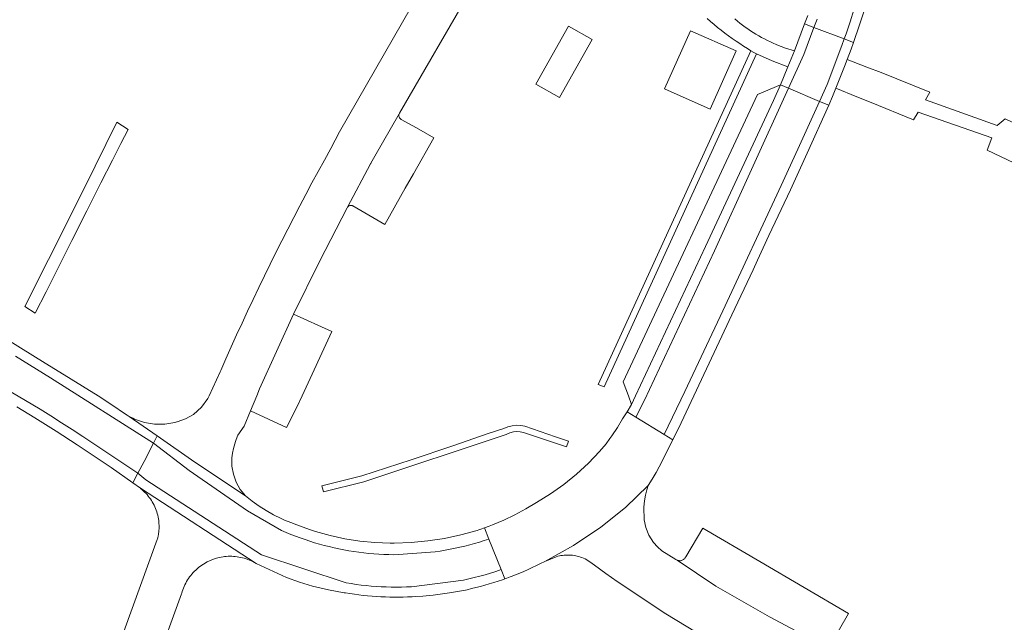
# Model space of a CAD drawing. Extents: x 152825 to 164088, y 457113 to 463005.
# Tile 222 of 256: x 158791 to 158909, y 459723 to 459795. Entities that reach past the tile are written whole.
import ezdxf

# ---------------------------------------------------------------- set-up
doc = ezdxf.new("R2010")
doc.units = 0
doc.header["$LTSCALE"] = 0.5
for name, color, linetype, lineweight in [('B-PV-VH-GESLOTENVERHARDING_ASFALT-GV', 251, 'CONTINUOUS', 18), ('B-PV-VH-GESLOTENVERHARDING_KUNSTSTOF-GV', 251, 'CONTINUOUS', 18), ('B-PV-VH-ONVERHARD_BOOMSCHORS-GV', 251, 'CONTINUOUS', 18), ('B-PV-VH-ONVERHARD_ZAND-GV', 251, 'CONTINUOUS', 18), ('B-PV-VH-OPENVERHARDING_BETONSTRAATSTEEN-GV', 251, 'CONTINUOUS', 18)]:
    doc.layers.add(name, color=color, linetype=linetype, lineweight=lineweight)

msp = doc.modelspace()

# ---------------------------------------------------------------- linework, layer by layer
at = {"layer": 'B-PV-VH-GESLOTENVERHARDING_ASFALT-GV', "flags": 128}
for points in [[(158890.894, 459796.203), (158890.424, 459794.768), (158889.94, 459793.338), (158889.723, 459792.72), (158890.841, 459792.296), (158891.562, 459794.389), (158892.494, 459797.288)], [(158885.36, 459795.52), (158884.983, 459794.522), (158886.105, 459794.095), (158886.483, 459795.096)], [(158886.483, 459795.096), (158886.105, 459794.095), (158889.723, 459792.72), (158889.94, 459793.338), (158890.424, 459794.768), (158890.894, 459796.203)], [(158777.437, 459757.909), (158793.543, 459748.381), (158794.824, 459747.582), (158796.098, 459746.774), (158797.367, 459745.956), (158798.629, 459745.129), (158805.232, 459740.746), (158805.966, 459742.15), (158807.101, 459744.323), (158794.754, 459752.132), (158790.569, 459754.726)], [(158790.759, 459748.693), (158792.912, 459747.36), (158795.452, 459745.763), (158797.968, 459744.128), (158800.011, 459742.778), (158802.04, 459741.405), (158804.618, 459739.571), (158805.232, 459740.746), (158798.629, 459745.129), (158797.367, 459745.956), (158796.098, 459746.774), (158794.824, 459747.582), (158793.543, 459748.381), (158777.437, 459757.909)], [(158790.569, 459754.726), (158794.754, 459752.132), (158807.101, 459744.323), (158807.553, 459745.188), (158804.18, 459747.54), (158803.95, 459747.69), (158803.73, 459747.82), (158802.106, 459748.916), (158800.474, 459749.999), (158795.387, 459753.152), (158794.144, 459753.922), (158791.201, 459755.746), (158787.21, 459758.22)]]:
    msp.add_lwpolyline(points, dxfattribs=at)
for points in [[(158882.086, 459787.237), (158883.052, 459786.827), (158884.883, 459790.856), (158886.105, 459794.095), (158884.983, 459794.522), (158883.76, 459791.28), (158883.378, 459790.324), (158882.993, 459789.369), (158882.544, 459788.301)], [(158883.052, 459786.827), (158886.784, 459785.244), (158887.7, 459787.262), (158889.44, 459791.913), (158889.723, 459792.72), (158886.105, 459794.095), (158884.883, 459790.856)], [(158886.784, 459785.244), (158887.9, 459784.77), (158888.34, 459785.81), (158888.74, 459786.82), (158889.77, 459789.411), (158890.087, 459790.244), (158890.57, 459791.51), (158890.841, 459792.296), (158889.723, 459792.72), (158889.44, 459791.913), (158887.7, 459787.262)], [(158863.749, 459748.093), (158864.786, 459747.455), (158865.822, 459749.489), (158874.206, 459767.36), (158883.052, 459786.827), (158882.086, 459787.237), (158881.26, 459785.36), (158873.12, 459767.87), (158864.736, 459749.999), (158864.29, 459748.94)], [(158864.786, 459747.455), (158868.169, 459745.374), (158870.65, 459750.508), (158875.183, 459760.189), (158882.189, 459775.17), (158884.189, 459779.53), (158886.784, 459785.244), (158883.052, 459786.827), (158874.206, 459767.36), (158865.822, 459749.489)], [(158868.169, 459745.374), (158869.211, 459744.733), (158870.22, 459746.76), (158871.737, 459750), (158876.27, 459759.68), (158878.82, 459765.09), (158879.36, 459766.23), (158880.72, 459769.18), (158883.28, 459774.67), (158885.28, 459779.03), (158887.9, 459784.77), (158886.784, 459785.244), (158884.189, 459779.53), (158882.189, 459775.17), (158875.183, 459760.189), (158870.65, 459750.508)], [(158853.897, 459730.16), (158857.349, 459732.065), (158860.619, 459734.269), (158863.56, 459736.647), (158866.287, 459739.266), (158866.74, 459740.025), (158867.209, 459740.81), (158867.93, 459742.16), (158868.822, 459743.951), (158869.211, 459744.733), (158868.169, 459745.374), (158864.786, 459747.455), (158863.749, 459748.093), (158863.207, 459747.246), (158862.6, 459746.215), (158861.939, 459745.218), (158861.701, 459744.896), (158861.227, 459744.257), (158860.466, 459743.334), (158859.12, 459741.924), (158857.687, 459740.604), (158856.172, 459739.378), (158854.581, 459738.252), (158852.922, 459737.23), (158851.647, 459736.471), (158850.34, 459735.769), (158849.003, 459735.126), (158847.639, 459734.542), (158847.238, 459734.391), (158846.697, 459734.188), (158847.224, 459732.855), (158848.669, 459729.201), (158849.111, 459728.084), (158849.358, 459728.172), (158849.759, 459728.32), (158849.874, 459728.363), (158850.388, 459728.562), (158850.899, 459728.768), (158851.407, 459728.982), (158851.912, 459729.203), (158852.413, 459729.431), (158852.911, 459729.667), (158853.406, 459729.91)], [(158807.101, 459744.323), (158811.354, 459741.076), (158818.324, 459736.216), (158822.423, 459733.883), (158822.975, 459733.644), (158823.53, 459733.415), (158824.09, 459733.196), (158824.653, 459732.986), (158825.22, 459732.787), (158825.791, 459732.598), (158826.365, 459732.419), (158826.942, 459732.251), (158827.521, 459732.092), (158828.104, 459731.944), (158828.689, 459731.807), (158829.276, 459731.68), (158829.866, 459731.563), (158830.458, 459731.457), (158831.051, 459731.361), (158831.646, 459731.277), (158832.242, 459731.202), (158832.84, 459731.139), (158833.439, 459731.085), (158834.038, 459731.043), (158834.638, 459731.011), (158835.239, 459730.99), (158835.84, 459730.98), (158840.795, 459731.33), (158841.39, 459731.418), (158841.984, 459731.516), (158842.576, 459731.624), (158843.165, 459731.742), (158843.753, 459731.871), (158844.338, 459732.01), (158844.921, 459732.159), (158845.501, 459732.318), (158846.079, 459732.487), (158846.653, 459732.666), (158847.224, 459732.855), (158846.697, 459734.188), (158846.25, 459734.02), (158846.026, 459733.943), (158845.807, 459733.878), (158843.864, 459733.346), (158841.895, 459732.927), (158839.904, 459732.622), (158837.899, 459732.432), (158835.886, 459732.357), (158835.626, 459732.361), (158835.396, 459732.364), (158833.587, 459732.433), (158831.785, 459732.608), (158829.997, 459732.89), (158828.228, 459733.278), (158826.486, 459733.77), (158825.737, 459734.013), (158824.992, 459734.269), (158824.251, 459734.538), (158823.516, 459734.82), (158822.785, 459735.115), (158822.594, 459735.204), (158822.372, 459735.31), (158821.462, 459735.761), (158820.577, 459736.261), (158819.72, 459736.806), (158818.894, 459737.397), (158818.1, 459738.031), (158812.04, 459742.06), (158807.553, 459745.188)], [(158807.101, 459744.323), (158805.966, 459742.15), (158805.232, 459740.746), (158806.174, 459739.936), (158820.014, 459730.949), (158830.127, 459727.614), (158830.724, 459727.515), (158831.323, 459727.426), (158831.923, 459727.347), (158832.525, 459727.28), (158833.127, 459727.223), (158833.731, 459727.176), (158834.335, 459727.141), (158834.94, 459727.115), (158835.545, 459727.101), (158836.15, 459727.097), (158836.755, 459727.104), (158837.36, 459727.122), (158837.965, 459727.15), (158844.163, 459727.925), (158844.816, 459728.072), (158845.466, 459728.231), (158846.114, 459728.402), (158846.758, 459728.584), (158847.398, 459728.778), (158848.036, 459728.984), (158848.669, 459729.201), (158847.224, 459732.855), (158846.653, 459732.666), (158846.079, 459732.487), (158845.501, 459732.318), (158844.921, 459732.159), (158844.338, 459732.01), (158843.753, 459731.871), (158843.165, 459731.742), (158842.576, 459731.624), (158841.984, 459731.516), (158841.39, 459731.418), (158840.795, 459731.33), (158835.84, 459730.98), (158835.239, 459730.99), (158834.638, 459731.011), (158834.038, 459731.043), (158833.439, 459731.085), (158832.84, 459731.139), (158832.242, 459731.202), (158831.646, 459731.277), (158831.051, 459731.361), (158830.458, 459731.457), (158829.866, 459731.563), (158829.276, 459731.68), (158828.689, 459731.807), (158828.104, 459731.944), (158827.521, 459732.092), (158826.942, 459732.251), (158826.365, 459732.419), (158825.791, 459732.598), (158825.22, 459732.787), (158824.653, 459732.986), (158824.09, 459733.196), (158823.53, 459733.415), (158822.975, 459733.644), (158822.423, 459733.883), (158818.324, 459736.216), (158811.354, 459741.076)], [(158844.416, 459726.752), (158844.598, 459726.792), (158845.135, 459726.914), (158845.67, 459727.044), (158846.204, 459727.182), (158846.735, 459727.328), (158847.264, 459727.481), (158847.791, 459727.643), (158848.316, 459727.811), (158848.838, 459727.988), (158849.111, 459728.084), (158848.669, 459729.201), (158848.036, 459728.984), (158847.398, 459728.778), (158846.758, 459728.584), (158846.114, 459728.402), (158845.466, 459728.231), (158844.816, 459728.072), (158844.163, 459727.925), (158837.965, 459727.15), (158837.36, 459727.122), (158836.755, 459727.104), (158836.15, 459727.097), (158835.545, 459727.101), (158834.94, 459727.115), (158834.335, 459727.141), (158833.731, 459727.176), (158833.127, 459727.223), (158832.525, 459727.28), (158831.923, 459727.347), (158831.323, 459727.426), (158830.724, 459727.515), (158830.127, 459727.614), (158820.014, 459730.949), (158806.174, 459739.936), (158805.232, 459740.746), (158804.618, 459739.571), (158805.52, 459738.93), (158819.36, 459729.943), (158822.99, 459728.24), (158824.548, 459727.701), (158826.128, 459727.232), (158828.011, 459726.772), (158829.92, 459726.432), (158830.07, 459726.406), (158830.596, 459726.32), (158831.123, 459726.242), (158831.651, 459726.172), (158832.18, 459726.11), (158832.71, 459726.055), (158833.241, 459726.009), (158833.773, 459725.971), (158834.304, 459725.94), (158834.837, 459725.918), (158835.369, 459725.904), (158835.902, 459725.897), (158836.435, 459725.899), (158836.967, 459725.909), (158837.5, 459725.926), (158838.032, 459725.952), (158838.433, 459725.978), (158839.297, 459726.035), (158840.56, 459726.144), (158842.496, 459726.399)]]:
    msp.add_lwpolyline(points, close=True, dxfattribs=at)
at = {"layer": 'B-PV-VH-GESLOTENVERHARDING_KUNSTSTOF-GV', "flags": 128}
msp.add_lwpolyline([(158859.588, 459792.667), (158856.76, 459794.264), (158852.825, 459787.295), (158855.653, 459785.698)], close=True, dxfattribs=at)
at = {"layer": 'B-PV-VH-ONVERHARD_BOOMSCHORS-GV', "flags": 128}
msp.add_lwpolyline([(158876.792, 459791.274), (158871.341, 459793.702), (158868.239, 459786.739), (158873.69, 459784.311)], close=True, dxfattribs=at)
at = {"layer": 'B-PV-VH-ONVERHARD_ZAND-GV', "flags": 128}
for points in [[(158878.906, 459791.111), (158878.57, 459791.293), (158860.281, 459751.359), (158861.003, 459751.092), (158879.245, 459790.934)], [(158851.024, 459746.447), (158850.504, 459746.465), (158849.987, 459746.407), (158849.485, 459746.273), (158849.008, 459746.066), (158847.139, 459745.478), (158842.888, 459744.027), (158837.932, 459742.33), (158832.036, 459740.403), (158827.24, 459739.214), (158827.309, 459738.936), (158827.42, 459738.486), (158832.245, 459739.682), (158849.276, 459745.365), (158849.727, 459745.561), (158850.176, 459745.674), (158850.533, 459745.714), (158850.941, 459745.699), (158851.346, 459745.623), (158856.51, 459743.896), (158856.738, 459744.576), (158855.185, 459745.093), (158851.535, 459746.351)]]:
    msp.add_lwpolyline(points, close=True, dxfattribs=at)
at = {"layer": 'B-PV-VH-OPENVERHARDING_BETONSTRAATSTEEN-GV', "flags": 128}
for points in [[(158851.033, 459819.409), (158829.36, 459781.6), (158828.3, 459779.59), (158827.543, 459778.224), (158826.793, 459776.854), (158826.05, 459775.48), (158825.315, 459774.103), (158824.586, 459772.722), (158823.864, 459771.337), (158823.15, 459769.948), (158822.442, 459768.556), (158821.742, 459767.16), (158821.049, 459765.76), (158820.363, 459764.357), (158819.684, 459762.951), (158819.012, 459761.541), (158818.348, 459760.127), (158817.691, 459758.71), (158817.041, 459757.29), (158816.399, 459755.867), (158815.763, 459754.44), (158815.135, 459753.01), (158815.07, 459752.86), (158813.752, 459750), (158813.6, 459749.67), (158812.828, 459748.646), (158811.89, 459747.77), (158810.934, 459747.25), (158809.912, 459746.878), (158809.881, 459746.869), (158809.644, 459746.807), (158809.405, 459746.752), (158809.164, 459746.705), (158808.922, 459746.666), (158808.678, 459746.635), (158808.434, 459746.611), (158808.189, 459746.596), (158807.944, 459746.589), (158807.698, 459746.59), (158807.453, 459746.598), (158807.208, 459746.615), (158806.964, 459746.64), (158806.721, 459746.672), (158806.479, 459746.713), (158806.238, 459746.761), (158805.999, 459746.818), (158805.763, 459746.882), (158805.528, 459746.953), (158805.296, 459747.033), (158805.066, 459747.119), (158804.84, 459747.214), (158804.616, 459747.315), (158804.396, 459747.424), (158804.18, 459747.54), (158807.553, 459745.188), (158812.04, 459742.06), (158818.1, 459738.031), (158817.471, 459738.803), (158816.981, 459739.67), (158816.645, 459740.607), (158816.471, 459741.587), (158816.465, 459742.583), (158816.554, 459743.139), (158816.671, 459743.689), (158816.817, 459744.232), (158816.912, 459744.526), (158816.991, 459744.768), (158817.192, 459745.293), (158817.945, 459746.384), (158818.697, 459748.192), (158819.449, 459750), (158819.79, 459750.82), (158823.86, 459759.78), (158826.988, 459766.174), (158830.25, 459772.5), (158830.253, 459772.507), (158830.285, 459772.563), (158833.072, 459777.778), (158833.078, 459777.795), (158833.11, 459777.85), (158833.59, 459778.69), (158836.489, 459783.765), (158836.52, 459783.82), (158845.173, 459798.785)], [(158873.324, 459795.161), (158873.738, 459794.802), (158874.158, 459794.448), (158874.582, 459794.101), (158875.012, 459793.76), (158875.447, 459793.425), (158875.886, 459793.096), (158876.331, 459792.774), (158876.78, 459792.459), (158877.233, 459792.15), (158877.691, 459791.847), (158878.153, 459791.552), (158878.57, 459791.293), (158878.906, 459791.111), (158879.245, 459790.934), (158881.089, 459790.079), (158882.993, 459789.369), (158883.378, 459790.324), (158883.76, 459791.28), (158882.71, 459791.614), (158881.681, 459792.008), (158881.598, 459792.043), (158881.241, 459792.198), (158880.886, 459792.361), (158880.535, 459792.531), (158880.188, 459792.709), (158879.844, 459792.893), (158879.504, 459793.084), (158879.169, 459793.283), (158878.837, 459793.488), (158878.51, 459793.7), (158878.187, 459793.918), (158877.868, 459794.144), (158877.554, 459794.375), (158877.245, 459794.613), (158876.941, 459794.858), (158876.642, 459795.108)], [(158801.25, 459700.9), (158810.45, 459726.29), (158810.471, 459726.368), (158810.532, 459726.577), (158810.601, 459726.785), (158810.678, 459726.989), (158810.762, 459727.191), (158810.853, 459727.39), (158810.952, 459727.585), (158811.058, 459727.776), (158811.17, 459727.964), (158811.29, 459728.147), (158811.416, 459728.325), (158811.548, 459728.499), (158811.687, 459728.668), (158811.832, 459728.832), (158811.982, 459728.99), (158812.139, 459729.143), (158812.301, 459729.29), (158812.468, 459729.43), (158812.64, 459729.565), (158813.515, 459730.117), (158814.471, 459730.512), (158814.943, 459730.639), (158815.423, 459730.729), (158815.571, 459730.749), (158815.789, 459730.771), (158816.008, 459730.785), (158816.227, 459730.791), (158816.446, 459730.789), (158816.665, 459730.779), (158816.883, 459730.761), (158817.101, 459730.735), (158817.317, 459730.701), (158817.532, 459730.66), (158817.746, 459730.61), (158817.957, 459730.553), (158818.167, 459730.488), (158818.373, 459730.416), (158818.577, 459730.336), (158818.778, 459730.248), (158818.976, 459730.154), (158819.17, 459730.052), (158819.36, 459729.943), (158805.52, 459738.93), (158805.543, 459738.912), (158805.709, 459738.775), (158805.871, 459738.632), (158806.028, 459738.483), (158806.178, 459738.329), (158806.323, 459738.168), (158806.462, 459738.003), (158806.595, 459737.833), (158806.721, 459737.657), (158806.841, 459737.478), (158806.954, 459737.293), (158807.06, 459737.105), (158807.159, 459736.913), (158807.251, 459736.718), (158807.335, 459736.519), (158807.412, 459736.317), (158807.482, 459736.113), (158807.544, 459735.906), (158807.598, 459735.697), (158807.645, 459735.486), (158807.683, 459735.274), (158807.714, 459735.06), (158807.737, 459734.845), (158807.745, 459734.747), (158807.752, 459734.648), (158807.757, 459734.549), (158807.76, 459734.451), (158807.762, 459734.352), (158807.762, 459734.253), (158807.76, 459734.154), (158807.756, 459734.055), (158807.751, 459733.957), (158807.743, 459733.858), (158807.739, 459733.808), (158807.734, 459733.76), (158807.724, 459733.661), (158807.711, 459733.563), (158807.697, 459733.466), (158807.681, 459733.368), (158807.664, 459733.271), (158807.644, 459733.174), (158807.623, 459733.077), (158807.6, 459732.981), (158807.576, 459732.885), (158807.55, 459732.79), (158796.55, 459702.52)], [(158888.424, 459719.48), (158880.8, 459723.54), (158874.38, 459727.23), (158869.736, 459730.33), (158869.666, 459730.367), (158869.6, 459730.41), (158867.92, 459731.44), (158867.371, 459731.911), (158866.893, 459732.453), (158866.362, 459733.304), (158866, 459734.24), (158865.81, 459735.16), (158865.77, 459736.65), (158865.824, 459737.436), (158865.939, 459738.119), (158866.108, 459738.741), (158866.287, 459739.266), (158863.56, 459736.647), (158860.619, 459734.269), (158857.349, 459732.065), (158853.897, 459730.16), (158855.25, 459730.73), (158855.263, 459730.734), (158855.453, 459730.786), (158855.644, 459730.831), (158855.838, 459730.868), (158856.032, 459730.897), (158856.228, 459730.919), (158856.424, 459730.932), (158856.621, 459730.937), (158856.818, 459730.934), (158857.014, 459730.924), (158857.21, 459730.905), (158857.405, 459730.878), (158857.599, 459730.843), (158857.791, 459730.801), (158857.981, 459730.751), (158858.169, 459730.693), (158858.355, 459730.627), (158858.537, 459730.554), (158858.717, 459730.474), (158859.309, 459730.139), (158859.846, 459729.722), (158861.199, 459728.74), (158862.565, 459727.776), (158868.391, 459723.885), (158874.38, 459720.25)], [(158888.23, 459720.48), (158890.25, 459723.93), (158879.62, 459730.179), (158872.83, 459734.17), (158870.78, 459730.74), (158870.751, 459730.678), (158870.711, 459730.61), (158870.665, 459730.547), (158870.612, 459730.488), (158870.553, 459730.435), (158870.49, 459730.388), (158870.422, 459730.348), (158870.35, 459730.315), (158870.275, 459730.29), (158870.199, 459730.272), (158870.12, 459730.262), (158870.041, 459730.26), (158869.963, 459730.265), (158869.885, 459730.279), (158869.809, 459730.301), (158869.736, 459730.33), (158874.38, 459727.23), (158880.8, 459723.54), (158888.424, 459719.48)]]:
    msp.add_lwpolyline(points, dxfattribs=at)
for points in [[(158892.433, 459789.333), (158890.087, 459790.244), (158889.77, 459789.411), (158888.74, 459786.82), (158891.249, 459785.8), (158892.96, 459785.12), (158898, 459783.05), (158898.57, 459783.95), (158907.38, 459780.87), (158906.83, 459779.39), (158916.38, 459774.87), (158915.63, 459773.3), (158916.99, 459772.72), (158918.199, 459775.242), (158919.55, 459778.062), (158918.404, 459778.5), (158918.46, 459778.647), (158908.99, 459783.14), (158908.01, 459782.37), (158899.45, 459785.41), (158899.97, 459786.35), (158894.132, 459788.687)], [(158881.26, 459785.36), (158882.086, 459787.237), (158879.33, 459786.08), (158863.29, 459751.66), (158863.901, 459750), (158864.29, 459748.94), (158864.736, 459749.999), (158873.12, 459767.87)], [(158838.549, 459782.061), (158836.74, 459783.09), (158836.7, 459783.11), (158836.646, 459783.144), (158836.598, 459783.184), (158836.554, 459783.23), (158836.517, 459783.281), (158836.487, 459783.337), (158836.464, 459783.395), (158836.448, 459783.457), (158836.441, 459783.519), (158836.441, 459783.582), (158836.449, 459783.645), (158836.465, 459783.706), (158836.489, 459783.765), (158833.59, 459778.69), (158833.11, 459777.85), (158833.078, 459777.795), (158833.072, 459777.778), (158830.285, 459772.563), (158830.323, 459772.614), (158830.367, 459772.66), (158830.416, 459772.7), (158830.471, 459772.734), (158830.529, 459772.761), (158830.589, 459772.78), (158830.652, 459772.791), (158830.716, 459772.795), (158830.779, 459772.79), (158830.842, 459772.778), (158830.902, 459772.758), (158830.96, 459772.73), (158834.76, 459770.51), (158837.19, 459774.85), (158838.21, 459776.56), (158840.64, 459780.87)], [(158804.058, 459781.885), (158802.7, 459782.75), (158798.79, 459774.82), (158794.52, 459766.31), (158791.69, 459760.67), (158792.955, 459759.887), (158794.25, 459762.45), (158795.818, 459765.571), (158797.326, 459768.573), (158799.11, 459772.12), (158800.804, 459775.474), (158802.19, 459778.22), (158803.19, 459780.188)], [(158828.42, 459757.71), (158823.86, 459759.78), (158819.79, 459750.82), (158819.449, 459750), (158818.697, 459748.192), (158823.011, 459746.217), (158824.27, 459748.71), (158824.865, 459750)]]:
    msp.add_lwpolyline(points, close=True, dxfattribs=at)

doc.saveas('drawing.dxf')
